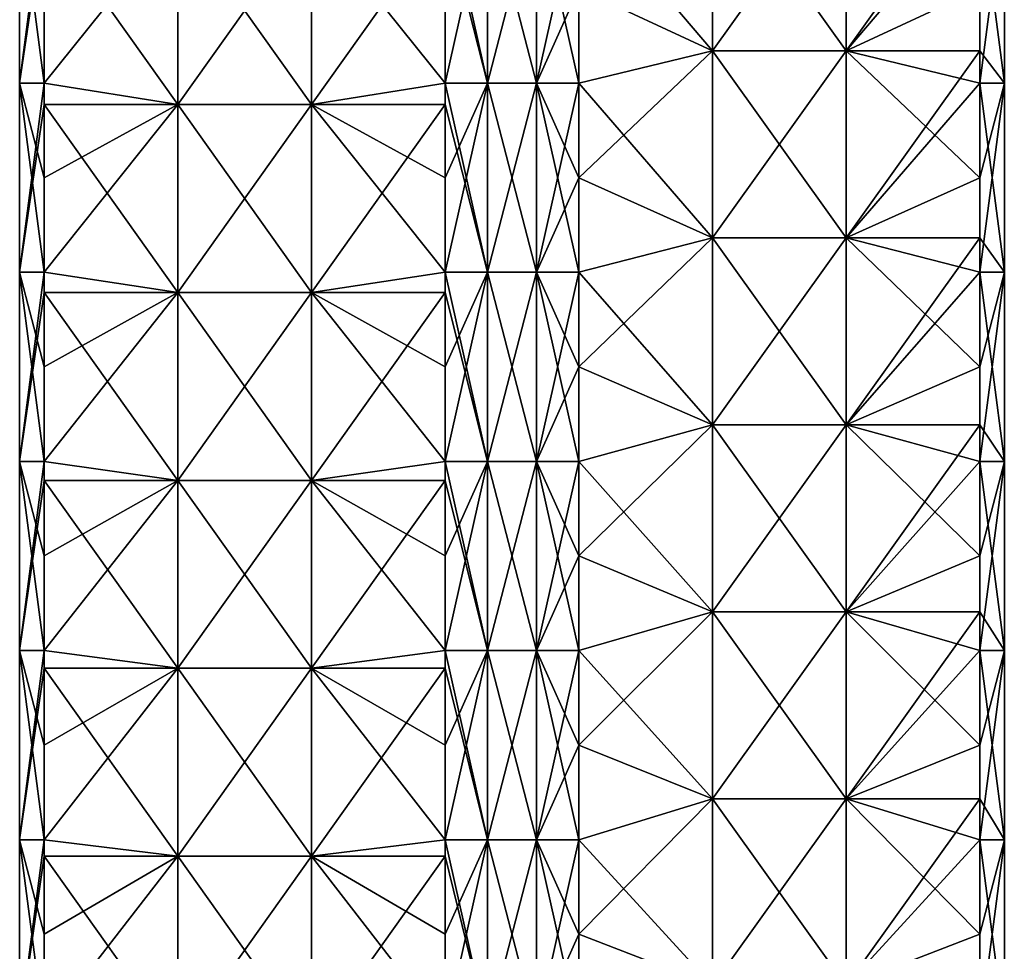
# Model space of a CAD drawing. Extents: x -90 to 138, y -1492 to 8.
# Tile 6 of 21: x -52 to 52, y -1224 to -1125. Entities that reach past the tile are written whole.
import ezdxf

# ---------------------------------------------------------------- set-up
doc = ezdxf.new("R2010")
doc.units = 0
doc.header["$LTSCALE"] = 65.185185
for name, color, linetype in [('20', 7, 'CONTINUOUS'), ('21', 7, 'CONTINUOUS'), ('22', 7, 'CONTINUOUS'), ('23', 7, 'CONTINUOUS'), ('24', 7, 'CONTINUOUS'), ('25', 7, 'CONTINUOUS'), ('26', 7, 'CONTINUOUS'), ('27', 7, 'CONTINUOUS')]:
    doc.layers.add(name, color=color, linetype=linetype)

msp = doc.modelspace()

# ---------------------------------------------------------------- linework, layer by layer
at = {"layer": '20', "linetype": 'CONTINUOUS'}
for points in [[(-7.07, -1121.65, -49.5), (-2.59, -1111.64, -52.09), (-7.07, -1131.66, -49.5), (-7.07, -1121.65, -49.5)], [(-7.07, -1131.66, -49.5), (-2.59, -1111.64, -52.09), (-2.59, -1131.66, -52.09), (-7.07, -1131.66, -49.5)], [(-2.59, -1111.64, -52.09), (2.59, -1111.64, -52.09), (-2.59, -1131.66, -52.09), (-2.59, -1111.64, -52.09)], [(-2.59, -1131.66, -52.09), (2.59, -1111.64, -52.09), (2.59, -1131.66, -52.09), (-2.59, -1131.66, -52.09)], [(2.59, -1111.64, -52.09), (7.07, -1111.64, -49.5), (2.59, -1131.66, -52.09), (2.59, -1111.64, -52.09)], [(7.07, -1111.64, -49.5), (7.07, -1121.65, -49.5), (2.59, -1131.66, -52.09), (7.07, -1111.64, -49.5)], [(2.59, -1131.66, -52.09), (7.07, -1121.65, -49.5), (7.07, -1131.66, -49.5), (2.59, -1131.66, -52.09)], [(-7.07, -1131.66, -49.5), (-2.59, -1131.66, -52.09), (-7.07, -1141.67, -49.5), (-7.07, -1131.66, -49.5)], [(-7.07, -1141.67, -49.5), (-2.59, -1131.66, -52.09), (-7.07, -1151.68, -49.5), (-7.07, -1141.67, -49.5)], [(-7.07, -1151.68, -49.5), (-2.59, -1131.66, -52.09), (-2.59, -1151.68, -52.09), (-7.07, -1151.68, -49.5)], [(-2.59, -1131.66, -52.09), (2.59, -1131.66, -52.09), (-2.59, -1151.68, -52.09), (-2.59, -1131.66, -52.09)], [(-2.59, -1151.68, -52.09), (2.59, -1131.66, -52.09), (2.59, -1151.68, -52.09), (-2.59, -1151.68, -52.09)], [(2.59, -1131.66, -52.09), (7.07, -1131.66, -49.5), (2.59, -1151.68, -52.09), (2.59, -1131.66, -52.09)], [(7.07, -1131.66, -49.5), (7.07, -1141.67, -49.5), (2.59, -1151.68, -52.09), (7.07, -1131.66, -49.5)], [(2.59, -1151.68, -52.09), (7.07, -1141.67, -49.5), (7.07, -1151.68, -49.5), (2.59, -1151.68, -52.09)], [(-7.07, -1151.68, -49.5), (-2.59, -1151.68, -52.09), (-7.07, -1161.69, -49.5), (-7.07, -1151.68, -49.5)], [(-7.07, -1161.69, -49.5), (-2.59, -1151.68, -52.09), (-7.07, -1171.7, -49.5), (-7.07, -1161.69, -49.5)], [(-7.07, -1171.7, -49.5), (-2.59, -1151.68, -52.09), (-2.59, -1171.7, -52.09), (-7.07, -1171.7, -49.5)], [(-2.59, -1151.68, -52.09), (2.59, -1151.68, -52.09), (-2.59, -1171.7, -52.09), (-2.59, -1151.68, -52.09)], [(-2.59, -1171.7, -52.09), (2.59, -1151.68, -52.09), (2.59, -1171.7, -52.09), (-2.59, -1171.7, -52.09)], [(2.59, -1151.68, -52.09), (7.07, -1151.68, -49.5), (2.59, -1171.7, -52.09), (2.59, -1151.68, -52.09)], [(7.07, -1151.68, -49.5), (7.07, -1161.69, -49.5), (2.59, -1171.7, -52.09), (7.07, -1151.68, -49.5)], [(2.59, -1171.7, -52.09), (7.07, -1161.69, -49.5), (7.07, -1171.7, -49.5), (2.59, -1171.7, -52.09)], [(-7.07, -1171.7, -49.5), (-2.59, -1171.7, -52.09), (-7.07, -1181.71, -49.5), (-7.07, -1171.7, -49.5)], [(-7.07, -1181.71, -49.5), (-2.59, -1171.7, -52.09), (-7.07, -1191.72, -49.5), (-7.07, -1181.71, -49.5)], [(-7.07, -1191.72, -49.5), (-2.59, -1171.7, -52.09), (-2.59, -1191.72, -52.09), (-7.07, -1191.72, -49.5)], [(-2.59, -1171.7, -52.09), (2.59, -1171.7, -52.09), (-2.59, -1191.72, -52.09), (-2.59, -1171.7, -52.09)], [(-2.59, -1191.72, -52.09), (2.59, -1171.7, -52.09), (2.59, -1191.72, -52.09), (-2.59, -1191.72, -52.09)], [(2.59, -1171.7, -52.09), (7.07, -1171.7, -49.5), (2.59, -1191.72, -52.09), (2.59, -1171.7, -52.09)], [(7.07, -1171.7, -49.5), (7.07, -1181.71, -49.5), (2.59, -1191.72, -52.09), (7.07, -1171.7, -49.5)], [(2.59, -1191.72, -52.09), (7.07, -1181.71, -49.5), (7.07, -1191.72, -49.5), (2.59, -1191.72, -52.09)], [(-7.07, -1191.72, -49.5), (-2.59, -1191.72, -52.09), (-7.07, -1201.73, -49.5), (-7.07, -1191.72, -49.5)], [(-7.07, -1201.73, -49.5), (-2.59, -1191.72, -52.09), (-7.07, -1211.74, -49.5), (-7.07, -1201.73, -49.5)], [(-7.07, -1211.74, -49.5), (-2.59, -1191.72, -52.09), (-2.59, -1211.74, -52.09), (-7.07, -1211.74, -49.5)], [(-2.59, -1191.72, -52.09), (2.59, -1191.72, -52.09), (-2.59, -1211.74, -52.09), (-2.59, -1191.72, -52.09)], [(-2.59, -1211.74, -52.09), (2.59, -1191.72, -52.09), (2.59, -1211.74, -52.09), (-2.59, -1211.74, -52.09)], [(2.59, -1191.72, -52.09), (7.07, -1191.72, -49.5), (2.59, -1211.74, -52.09), (2.59, -1191.72, -52.09)], [(7.07, -1191.72, -49.5), (7.07, -1201.73, -49.5), (2.59, -1211.74, -52.09), (7.07, -1191.72, -49.5)], [(2.59, -1211.74, -52.09), (7.07, -1201.73, -49.5), (7.07, -1211.74, -49.5), (2.59, -1211.74, -52.09)], [(-7.07, -1211.74, -49.5), (-2.59, -1211.74, -52.09), (-7.07, -1221.75, -49.5), (-7.07, -1211.74, -49.5)], [(-7.07, -1221.75, -49.5), (-2.59, -1211.74, -52.09), (-7.07, -1231.76, -49.5), (-7.07, -1221.75, -49.5)], [(-7.07, -1231.76, -49.5), (-2.59, -1211.74, -52.09), (-2.59, -1231.76, -52.09), (-7.07, -1231.76, -49.5)], [(-2.59, -1211.74, -52.09), (2.59, -1211.74, -52.09), (-2.59, -1231.76, -52.09), (-2.59, -1211.74, -52.09)], [(-2.59, -1231.76, -52.09), (2.59, -1211.74, -52.09), (2.59, -1231.76, -52.09), (-2.59, -1231.76, -52.09)], [(2.59, -1211.74, -52.09), (7.07, -1211.74, -49.5), (2.59, -1231.76, -52.09), (2.59, -1211.74, -52.09)], [(7.07, -1211.74, -49.5), (7.07, -1221.75, -49.5), (2.59, -1231.76, -52.09), (7.07, -1211.74, -49.5)], [(2.59, -1231.76, -52.09), (7.07, -1221.75, -49.5), (7.07, -1231.76, -49.5), (2.59, -1231.76, -52.09)]]:
    msp.add_3dface(points, dxfattribs=at)
at = {"layer": '21', "linetype": 'CONTINUOUS'}
for points in [[(-35.37, -1114.03, -21.2), (-35.37, -1133.92, -21.2), (-49.5, -1114.03, -7.07), (-35.37, -1114.03, -21.2)], [(-49.5, -1114.03, -7.07), (-35.37, -1133.92, -21.2), (-49.5, -1131.66, -7.07), (-49.5, -1114.03, -7.07)], [(-21.21, -1114.03, -35.36), (-21.21, -1133.92, -35.36), (-35.37, -1114.03, -21.2), (-21.21, -1114.03, -35.36)], [(-35.37, -1114.03, -21.2), (-21.21, -1133.92, -35.36), (-35.37, -1133.92, -21.2), (-35.37, -1114.03, -21.2)], [(-7.07, -1121.65, -49.5), (-7.07, -1131.66, -49.5), (-21.21, -1114.03, -35.36), (-7.07, -1121.65, -49.5)], [(-21.21, -1114.03, -35.36), (-7.07, -1131.66, -49.5), (-21.21, -1133.92, -35.36), (-21.21, -1114.03, -35.36)], [(-49.5, -1131.66, -7.07), (-35.37, -1133.92, -21.2), (-49.5, -1133.92, -7.07), (-49.5, -1131.66, -7.07)], [(-7.07, -1131.66, -49.5), (-7.07, -1141.67, -49.5), (-21.21, -1133.92, -35.36), (-7.07, -1131.66, -49.5)], [(-35.37, -1133.92, -21.2), (-35.37, -1153.81, -21.2), (-49.5, -1133.92, -7.07), (-35.37, -1133.92, -21.2)], [(-49.5, -1133.92, -7.07), (-35.37, -1153.81, -21.2), (-49.5, -1151.68, -7.07), (-49.5, -1133.92, -7.07)], [(-21.21, -1133.92, -35.36), (-21.21, -1153.81, -35.36), (-35.37, -1133.92, -21.2), (-21.21, -1133.92, -35.36)], [(-35.37, -1133.92, -21.2), (-21.21, -1153.81, -35.36), (-35.37, -1153.81, -21.2), (-35.37, -1133.92, -21.2)], [(-7.07, -1141.67, -49.5), (-7.07, -1151.68, -49.5), (-21.21, -1133.92, -35.36), (-7.07, -1141.67, -49.5)], [(-21.21, -1133.92, -35.36), (-7.07, -1151.68, -49.5), (-21.21, -1153.81, -35.36), (-21.21, -1133.92, -35.36)], [(-49.5, -1151.68, -7.07), (-35.37, -1153.81, -21.2), (-49.5, -1153.81, -7.07), (-49.5, -1151.68, -7.07)], [(-7.07, -1151.68, -49.5), (-7.07, -1161.69, -49.5), (-21.21, -1153.81, -35.36), (-7.07, -1151.68, -49.5)], [(-35.37, -1153.81, -21.2), (-35.37, -1173.71, -21.2), (-49.5, -1153.81, -7.07), (-35.37, -1153.81, -21.2)], [(-49.5, -1153.81, -7.07), (-35.37, -1173.71, -21.2), (-49.5, -1171.7, -7.07), (-49.5, -1153.81, -7.07)], [(-21.21, -1153.81, -35.36), (-21.21, -1173.71, -35.36), (-35.37, -1153.81, -21.2), (-21.21, -1153.81, -35.36)], [(-35.37, -1153.81, -21.2), (-21.21, -1173.71, -35.36), (-35.37, -1173.71, -21.2), (-35.37, -1153.81, -21.2)], [(-7.07, -1161.69, -49.5), (-7.07, -1171.7, -49.5), (-21.21, -1153.81, -35.36), (-7.07, -1161.69, -49.5)], [(-21.21, -1153.81, -35.36), (-7.07, -1171.7, -49.5), (-21.21, -1173.71, -35.36), (-21.21, -1153.81, -35.36)], [(-49.5, -1171.7, -7.07), (-35.37, -1173.71, -21.2), (-49.5, -1173.71, -7.07), (-49.5, -1171.7, -7.07)], [(-7.07, -1171.7, -49.5), (-7.07, -1181.71, -49.5), (-21.21, -1173.71, -35.36), (-7.07, -1171.7, -49.5)], [(-35.37, -1173.71, -21.2), (-35.37, -1193.6, -21.2), (-49.5, -1173.71, -7.07), (-35.37, -1173.71, -21.2)], [(-49.5, -1173.71, -7.07), (-35.37, -1193.6, -21.2), (-49.5, -1191.72, -7.07), (-49.5, -1173.71, -7.07)], [(-21.21, -1173.71, -35.36), (-21.21, -1193.6, -35.36), (-35.37, -1173.71, -21.2), (-21.21, -1173.71, -35.36)], [(-35.37, -1173.71, -21.2), (-21.21, -1193.6, -35.36), (-35.37, -1193.6, -21.2), (-35.37, -1173.71, -21.2)], [(-7.07, -1181.71, -49.5), (-7.07, -1191.72, -49.5), (-21.21, -1173.71, -35.36), (-7.07, -1181.71, -49.5)], [(-21.21, -1173.71, -35.36), (-7.07, -1191.72, -49.5), (-21.21, -1193.6, -35.36), (-21.21, -1173.71, -35.36)], [(-49.5, -1191.72, -7.07), (-35.37, -1193.6, -21.2), (-49.5, -1193.6, -7.07), (-49.5, -1191.72, -7.07)], [(-7.07, -1191.72, -49.5), (-7.07, -1201.73, -49.5), (-21.21, -1193.6, -35.36), (-7.07, -1191.72, -49.5)], [(-35.37, -1193.6, -21.2), (-35.37, -1213.49, -21.2), (-49.5, -1193.6, -7.07), (-35.37, -1193.6, -21.2)], [(-49.5, -1193.6, -7.07), (-35.37, -1213.49, -21.2), (-49.5, -1211.74, -7.07), (-49.5, -1193.6, -7.07)], [(-21.21, -1193.6, -35.36), (-21.21, -1213.49, -35.36), (-35.37, -1193.6, -21.2), (-21.21, -1193.6, -35.36)], [(-35.37, -1193.6, -21.2), (-21.21, -1213.49, -35.36), (-35.37, -1213.49, -21.2), (-35.37, -1193.6, -21.2)], [(-7.07, -1201.73, -49.5), (-7.07, -1211.74, -49.5), (-21.21, -1193.6, -35.36), (-7.07, -1201.73, -49.5)], [(-21.21, -1193.6, -35.36), (-7.07, -1211.74, -49.5), (-21.21, -1213.49, -35.36), (-21.21, -1193.6, -35.36)], [(-49.5, -1211.74, -7.07), (-35.37, -1213.49, -21.2), (-49.5, -1213.49, -7.07), (-49.5, -1211.74, -7.07)], [(-7.07, -1211.74, -49.5), (-7.07, -1221.75, -49.5), (-21.21, -1213.49, -35.36), (-7.07, -1211.74, -49.5)], [(-35.37, -1213.49, -21.2), (-35.37, -1233.39, -21.2), (-49.5, -1213.49, -7.07), (-35.37, -1213.49, -21.2)], [(-49.5, -1213.49, -7.07), (-35.37, -1233.39, -21.2), (-49.5, -1231.76, -7.07), (-49.5, -1213.49, -7.07)], [(-21.21, -1213.49, -35.36), (-21.21, -1233.39, -35.36), (-35.37, -1213.49, -21.2), (-21.21, -1213.49, -35.36)], [(-35.37, -1213.49, -21.2), (-21.21, -1233.39, -35.36), (-35.37, -1233.39, -21.2), (-35.37, -1213.49, -21.2)], [(-7.07, -1221.75, -49.5), (-7.07, -1231.76, -49.5), (-21.21, -1213.49, -35.36), (-7.07, -1221.75, -49.5)], [(-21.21, -1213.49, -35.36), (-7.07, -1231.76, -49.5), (-21.21, -1233.39, -35.36), (-21.21, -1213.49, -35.36)]]:
    msp.add_3dface(points, dxfattribs=at)
at = {"layer": '22', "linetype": 'CONTINUOUS'}
for points in [[(-49.5, -1111.64, -7.07), (-49.5, -1114.03, -7.07), (-52.09, -1131.66, -2.59), (-49.5, -1111.64, -7.07)], [(-52.09, -1111.64, -2.59), (-49.5, -1111.64, -7.07), (-52.09, -1131.66, -2.59), (-52.09, -1111.64, -2.59)], [(-52.09, -1111.64, 2.59), (-52.09, -1111.64, -2.59), (-52.09, -1131.66, 2.59), (-52.09, -1111.64, 2.59)], [(-49.5, -1121.65, 7.07), (-52.09, -1111.64, 2.59), (-49.5, -1131.66, 7.07), (-49.5, -1121.65, 7.07)], [(-49.5, -1131.66, 7.07), (-52.09, -1111.64, 2.59), (-52.09, -1131.66, 2.59), (-49.5, -1131.66, 7.07)], [(-52.09, -1131.66, 2.59), (-52.09, -1111.64, -2.59), (-52.09, -1131.66, -2.59), (-52.09, -1131.66, 2.59)], [(-49.5, -1114.03, -7.07), (-49.5, -1131.66, -7.07), (-52.09, -1131.66, -2.59), (-49.5, -1114.03, -7.07)], [(-49.5, -1131.66, -7.07), (-49.5, -1133.92, -7.07), (-52.09, -1151.68, -2.59), (-49.5, -1131.66, -7.07)], [(-52.09, -1131.66, -2.59), (-49.5, -1131.66, -7.07), (-52.09, -1151.68, -2.59), (-52.09, -1131.66, -2.59)], [(-49.5, -1131.66, 7.07), (-52.09, -1131.66, 2.59), (-49.5, -1141.67, 7.07), (-49.5, -1131.66, 7.07)], [(-52.09, -1131.66, 2.59), (-52.09, -1131.66, -2.59), (-52.09, -1151.68, 2.59), (-52.09, -1131.66, 2.59)], [(-49.5, -1141.67, 7.07), (-52.09, -1131.66, 2.59), (-49.5, -1151.68, 7.07), (-49.5, -1141.67, 7.07)], [(-49.5, -1151.68, 7.07), (-52.09, -1131.66, 2.59), (-52.09, -1151.68, 2.59), (-49.5, -1151.68, 7.07)], [(-52.09, -1151.68, 2.59), (-52.09, -1131.66, -2.59), (-52.09, -1151.68, -2.59), (-52.09, -1151.68, 2.59)], [(-49.5, -1133.92, -7.07), (-49.5, -1151.68, -7.07), (-52.09, -1151.68, -2.59), (-49.5, -1133.92, -7.07)], [(-49.5, -1151.68, -7.07), (-49.5, -1153.81, -7.07), (-52.09, -1171.7, -2.59), (-49.5, -1151.68, -7.07)], [(-52.09, -1151.68, -2.59), (-49.5, -1151.68, -7.07), (-52.09, -1171.7, -2.59), (-52.09, -1151.68, -2.59)], [(-49.5, -1151.68, 7.07), (-52.09, -1151.68, 2.59), (-49.5, -1161.69, 7.07), (-49.5, -1151.68, 7.07)], [(-52.09, -1151.68, 2.59), (-52.09, -1151.68, -2.59), (-52.09, -1171.7, 2.59), (-52.09, -1151.68, 2.59)], [(-49.5, -1161.69, 7.07), (-52.09, -1151.68, 2.59), (-49.5, -1171.7, 7.07), (-49.5, -1161.69, 7.07)], [(-49.5, -1171.7, 7.07), (-52.09, -1151.68, 2.59), (-52.09, -1171.7, 2.59), (-49.5, -1171.7, 7.07)], [(-52.09, -1171.7, 2.59), (-52.09, -1151.68, -2.59), (-52.09, -1171.7, -2.59), (-52.09, -1171.7, 2.59)], [(-49.5, -1153.81, -7.07), (-49.5, -1171.7, -7.07), (-52.09, -1171.7, -2.59), (-49.5, -1153.81, -7.07)], [(-49.5, -1171.7, -7.07), (-49.5, -1173.71, -7.07), (-52.09, -1191.72, -2.59), (-49.5, -1171.7, -7.07)], [(-52.09, -1171.7, -2.59), (-49.5, -1171.7, -7.07), (-52.09, -1191.72, -2.59), (-52.09, -1171.7, -2.59)], [(-49.5, -1171.7, 7.07), (-52.09, -1171.7, 2.59), (-49.5, -1181.71, 7.07), (-49.5, -1171.7, 7.07)], [(-52.09, -1171.7, 2.59), (-52.09, -1171.7, -2.59), (-52.09, -1191.72, 2.59), (-52.09, -1171.7, 2.59)], [(-49.5, -1181.71, 7.07), (-52.09, -1171.7, 2.59), (-49.5, -1191.72, 7.07), (-49.5, -1181.71, 7.07)], [(-49.5, -1191.72, 7.07), (-52.09, -1171.7, 2.59), (-52.09, -1191.72, 2.59), (-49.5, -1191.72, 7.07)], [(-52.09, -1191.72, 2.59), (-52.09, -1171.7, -2.59), (-52.09, -1191.72, -2.59), (-52.09, -1191.72, 2.59)], [(-49.5, -1173.71, -7.07), (-49.5, -1191.72, -7.07), (-52.09, -1191.72, -2.59), (-49.5, -1173.71, -7.07)], [(-49.5, -1191.72, -7.07), (-49.5, -1193.6, -7.07), (-52.09, -1211.74, -2.59), (-49.5, -1191.72, -7.07)], [(-52.09, -1191.72, -2.59), (-49.5, -1191.72, -7.07), (-52.09, -1211.74, -2.59), (-52.09, -1191.72, -2.59)], [(-49.5, -1191.72, 7.07), (-52.09, -1191.72, 2.59), (-49.5, -1201.73, 7.07), (-49.5, -1191.72, 7.07)], [(-52.09, -1191.72, 2.59), (-52.09, -1191.72, -2.59), (-52.09, -1211.74, 2.59), (-52.09, -1191.72, 2.59)], [(-49.5, -1201.73, 7.07), (-52.09, -1191.72, 2.59), (-49.5, -1211.74, 7.07), (-49.5, -1201.73, 7.07)], [(-49.5, -1211.74, 7.07), (-52.09, -1191.72, 2.59), (-52.09, -1211.74, 2.59), (-49.5, -1211.74, 7.07)], [(-52.09, -1211.74, 2.59), (-52.09, -1191.72, -2.59), (-52.09, -1211.74, -2.59), (-52.09, -1211.74, 2.59)], [(-49.5, -1193.6, -7.07), (-49.5, -1211.74, -7.07), (-52.09, -1211.74, -2.59), (-49.5, -1193.6, -7.07)], [(-49.5, -1211.74, -7.07), (-49.5, -1213.49, -7.07), (-52.09, -1231.76, -2.59), (-49.5, -1211.74, -7.07)], [(-52.09, -1211.74, -2.59), (-49.5, -1211.74, -7.07), (-52.09, -1231.76, -2.59), (-52.09, -1211.74, -2.59)], [(-49.5, -1211.74, 7.07), (-52.09, -1211.74, 2.59), (-49.5, -1221.75, 7.07), (-49.5, -1211.74, 7.07)], [(-52.09, -1211.74, 2.59), (-52.09, -1211.74, -2.59), (-52.09, -1231.76, 2.59), (-52.09, -1211.74, 2.59)], [(-49.5, -1221.75, 7.07), (-52.09, -1211.74, 2.59), (-49.5, -1231.76, 7.07), (-49.5, -1221.75, 7.07)], [(-49.5, -1231.76, 7.07), (-52.09, -1211.74, 2.59), (-52.09, -1231.76, 2.59), (-49.5, -1231.76, 7.07)], [(-52.09, -1231.76, 2.59), (-52.09, -1211.74, -2.59), (-52.09, -1231.76, -2.59), (-52.09, -1231.76, 2.59)], [(-49.5, -1213.49, -7.07), (-49.5, -1231.76, -7.07), (-52.09, -1231.76, -2.59), (-49.5, -1213.49, -7.07)]]:
    msp.add_3dface(points, dxfattribs=at)
at = {"layer": '23', "linetype": 'CONTINUOUS'}
for points in [[(-49.5, -1121.65, 7.07), (-49.5, -1131.66, 7.07), (-35.36, -1114.03, 21.21), (-49.5, -1121.65, 7.07)], [(-35.36, -1114.03, 21.21), (-49.5, -1131.66, 7.07), (-35.36, -1133.92, 21.21), (-35.36, -1114.03, 21.21)], [(-35.36, -1114.03, 21.21), (-35.36, -1133.92, 21.21), (-21.2, -1114.03, 35.37), (-35.36, -1114.03, 21.21)], [(-21.2, -1114.03, 35.37), (-35.36, -1133.92, 21.21), (-21.2, -1133.92, 35.37), (-21.2, -1114.03, 35.37)], [(-21.2, -1114.03, 35.37), (-21.2, -1133.92, 35.37), (-7.07, -1114.03, 49.5), (-21.2, -1114.03, 35.37)], [(-7.07, -1114.03, 49.5), (-21.2, -1133.92, 35.37), (-7.07, -1131.66, 49.5), (-7.07, -1114.03, 49.5)], [(-49.5, -1131.66, 7.07), (-49.5, -1141.67, 7.07), (-35.36, -1133.92, 21.21), (-49.5, -1131.66, 7.07)], [(-7.07, -1131.66, 49.5), (-21.2, -1133.92, 35.37), (-7.07, -1133.92, 49.5), (-7.07, -1131.66, 49.5)], [(-49.5, -1141.67, 7.07), (-49.5, -1151.68, 7.07), (-35.36, -1133.92, 21.21), (-49.5, -1141.67, 7.07)], [(-35.36, -1133.92, 21.21), (-49.5, -1151.68, 7.07), (-35.36, -1153.81, 21.21), (-35.36, -1133.92, 21.21)], [(-35.36, -1133.92, 21.21), (-35.36, -1153.81, 21.21), (-21.2, -1133.92, 35.37), (-35.36, -1133.92, 21.21)], [(-21.2, -1133.92, 35.37), (-35.36, -1153.81, 21.21), (-21.2, -1153.81, 35.37), (-21.2, -1133.92, 35.37)], [(-21.2, -1133.92, 35.37), (-21.2, -1153.81, 35.37), (-7.07, -1133.92, 49.5), (-21.2, -1133.92, 35.37)], [(-7.07, -1133.92, 49.5), (-21.2, -1153.81, 35.37), (-7.07, -1151.68, 49.5), (-7.07, -1133.92, 49.5)], [(-49.5, -1151.68, 7.07), (-49.5, -1161.69, 7.07), (-35.36, -1153.81, 21.21), (-49.5, -1151.68, 7.07)], [(-7.07, -1151.68, 49.5), (-21.2, -1153.81, 35.37), (-7.07, -1153.81, 49.5), (-7.07, -1151.68, 49.5)], [(-49.5, -1161.69, 7.07), (-49.5, -1171.7, 7.07), (-35.36, -1153.81, 21.21), (-49.5, -1161.69, 7.07)], [(-35.36, -1153.81, 21.21), (-49.5, -1171.7, 7.07), (-35.36, -1173.71, 21.21), (-35.36, -1153.81, 21.21)], [(-35.36, -1153.81, 21.21), (-35.36, -1173.71, 21.21), (-21.2, -1153.81, 35.37), (-35.36, -1153.81, 21.21)], [(-21.2, -1153.81, 35.37), (-35.36, -1173.71, 21.21), (-21.2, -1173.71, 35.37), (-21.2, -1153.81, 35.37)], [(-21.2, -1153.81, 35.37), (-21.2, -1173.71, 35.37), (-7.07, -1153.81, 49.5), (-21.2, -1153.81, 35.37)], [(-7.07, -1153.81, 49.5), (-21.2, -1173.71, 35.37), (-7.07, -1171.7, 49.5), (-7.07, -1153.81, 49.5)], [(-49.5, -1171.7, 7.07), (-49.5, -1181.71, 7.07), (-35.36, -1173.71, 21.21), (-49.5, -1171.7, 7.07)], [(-7.07, -1171.7, 49.5), (-21.2, -1173.71, 35.37), (-7.07, -1173.71, 49.5), (-7.07, -1171.7, 49.5)], [(-49.5, -1181.71, 7.07), (-49.5, -1191.72, 7.07), (-35.36, -1173.71, 21.21), (-49.5, -1181.71, 7.07)], [(-35.36, -1173.71, 21.21), (-49.5, -1191.72, 7.07), (-35.36, -1193.6, 21.21), (-35.36, -1173.71, 21.21)], [(-35.36, -1173.71, 21.21), (-35.36, -1193.6, 21.21), (-21.2, -1173.71, 35.37), (-35.36, -1173.71, 21.21)], [(-21.2, -1173.71, 35.37), (-35.36, -1193.6, 21.21), (-21.2, -1193.6, 35.37), (-21.2, -1173.71, 35.37)], [(-21.2, -1173.71, 35.37), (-21.2, -1193.6, 35.37), (-7.07, -1173.71, 49.5), (-21.2, -1173.71, 35.37)], [(-7.07, -1173.71, 49.5), (-21.2, -1193.6, 35.37), (-7.07, -1191.72, 49.5), (-7.07, -1173.71, 49.5)], [(-49.5, -1191.72, 7.07), (-49.5, -1201.73, 7.07), (-35.36, -1193.6, 21.21), (-49.5, -1191.72, 7.07)], [(-7.07, -1191.72, 49.5), (-21.2, -1193.6, 35.37), (-7.07, -1193.6, 49.5), (-7.07, -1191.72, 49.5)], [(-49.5, -1201.73, 7.07), (-49.5, -1211.74, 7.07), (-35.36, -1193.6, 21.21), (-49.5, -1201.73, 7.07)], [(-35.36, -1193.6, 21.21), (-49.5, -1211.74, 7.07), (-35.36, -1213.49, 21.21), (-35.36, -1193.6, 21.21)], [(-35.36, -1193.6, 21.21), (-35.36, -1213.49, 21.21), (-21.2, -1193.6, 35.37), (-35.36, -1193.6, 21.21)], [(-21.2, -1193.6, 35.37), (-35.36, -1213.49, 21.21), (-21.2, -1213.49, 35.37), (-21.2, -1193.6, 35.37)], [(-21.2, -1193.6, 35.37), (-21.2, -1213.49, 35.37), (-7.07, -1193.6, 49.5), (-21.2, -1193.6, 35.37)], [(-7.07, -1193.6, 49.5), (-21.2, -1213.49, 35.37), (-7.07, -1211.74, 49.5), (-7.07, -1193.6, 49.5)], [(-49.5, -1211.74, 7.07), (-49.5, -1221.75, 7.07), (-35.36, -1213.49, 21.21), (-49.5, -1211.74, 7.07)], [(-7.07, -1211.74, 49.5), (-21.2, -1213.49, 35.37), (-7.07, -1213.49, 49.5), (-7.07, -1211.74, 49.5)], [(-49.5, -1221.75, 7.07), (-49.5, -1231.76, 7.07), (-35.36, -1213.49, 21.21), (-49.5, -1221.75, 7.07)], [(-35.36, -1213.49, 21.21), (-49.5, -1231.76, 7.07), (-35.36, -1233.39, 21.21), (-35.36, -1213.49, 21.21)], [(-35.36, -1213.49, 21.21), (-35.36, -1233.39, 21.21), (-21.2, -1213.49, 35.37), (-35.36, -1213.49, 21.21)], [(-21.2, -1213.49, 35.37), (-35.36, -1233.39, 21.21), (-21.2, -1233.39, 35.37), (-21.2, -1213.49, 35.37)], [(-21.2, -1213.49, 35.37), (-21.2, -1233.39, 35.37), (-7.07, -1213.49, 49.5), (-21.2, -1213.49, 35.37)], [(-7.07, -1213.49, 49.5), (-21.2, -1233.39, 35.37), (-7.07, -1231.76, 49.5), (-7.07, -1213.49, 49.5)]]:
    msp.add_3dface(points, dxfattribs=at)
at = {"layer": '24', "linetype": 'CONTINUOUS'}
for points in [[(-7.07, -1111.64, 49.5), (-7.07, -1114.03, 49.5), (-2.59, -1131.66, 52.09), (-7.07, -1111.64, 49.5)], [(-2.59, -1111.64, 52.09), (-7.07, -1111.64, 49.5), (-2.59, -1131.66, 52.09), (-2.59, -1111.64, 52.09)], [(2.59, -1111.64, 52.09), (-2.59, -1111.64, 52.09), (2.59, -1131.66, 52.09), (2.59, -1111.64, 52.09)], [(2.59, -1131.66, 52.09), (-2.59, -1111.64, 52.09), (-2.59, -1131.66, 52.09), (2.59, -1131.66, 52.09)], [(7.07, -1121.65, 49.5), (2.59, -1111.64, 52.09), (7.07, -1131.66, 49.5), (7.07, -1121.65, 49.5)], [(7.07, -1131.66, 49.5), (2.59, -1111.64, 52.09), (2.59, -1131.66, 52.09), (7.07, -1131.66, 49.5)], [(-7.07, -1114.03, 49.5), (-7.07, -1131.66, 49.5), (-2.59, -1131.66, 52.09), (-7.07, -1114.03, 49.5)], [(-7.07, -1131.66, 49.5), (-7.07, -1133.92, 49.5), (-2.59, -1151.68, 52.09), (-7.07, -1131.66, 49.5)], [(-2.59, -1131.66, 52.09), (-7.07, -1131.66, 49.5), (-2.59, -1151.68, 52.09), (-2.59, -1131.66, 52.09)], [(2.59, -1131.66, 52.09), (-2.59, -1131.66, 52.09), (2.59, -1151.68, 52.09), (2.59, -1131.66, 52.09)], [(2.59, -1151.68, 52.09), (-2.59, -1131.66, 52.09), (-2.59, -1151.68, 52.09), (2.59, -1151.68, 52.09)], [(7.07, -1131.66, 49.5), (2.59, -1131.66, 52.09), (7.07, -1141.67, 49.5), (7.07, -1131.66, 49.5)], [(7.07, -1141.67, 49.5), (2.59, -1131.66, 52.09), (7.07, -1151.68, 49.5), (7.07, -1141.67, 49.5)], [(7.07, -1151.68, 49.5), (2.59, -1131.66, 52.09), (2.59, -1151.68, 52.09), (7.07, -1151.68, 49.5)], [(-7.07, -1133.92, 49.5), (-7.07, -1151.68, 49.5), (-2.59, -1151.68, 52.09), (-7.07, -1133.92, 49.5)], [(-7.07, -1151.68, 49.5), (-7.07, -1153.81, 49.5), (-2.59, -1171.7, 52.09), (-7.07, -1151.68, 49.5)], [(-2.59, -1151.68, 52.09), (-7.07, -1151.68, 49.5), (-2.59, -1171.7, 52.09), (-2.59, -1151.68, 52.09)], [(2.59, -1151.68, 52.09), (-2.59, -1151.68, 52.09), (2.59, -1171.7, 52.09), (2.59, -1151.68, 52.09)], [(2.59, -1171.7, 52.09), (-2.59, -1151.68, 52.09), (-2.59, -1171.7, 52.09), (2.59, -1171.7, 52.09)], [(7.07, -1151.68, 49.5), (2.59, -1151.68, 52.09), (7.07, -1161.69, 49.5), (7.07, -1151.68, 49.5)], [(7.07, -1161.69, 49.5), (2.59, -1151.68, 52.09), (7.07, -1171.7, 49.5), (7.07, -1161.69, 49.5)], [(7.07, -1171.7, 49.5), (2.59, -1151.68, 52.09), (2.59, -1171.7, 52.09), (7.07, -1171.7, 49.5)], [(-7.07, -1153.81, 49.5), (-7.07, -1171.7, 49.5), (-2.59, -1171.7, 52.09), (-7.07, -1153.81, 49.5)], [(-7.07, -1171.7, 49.5), (-7.07, -1173.71, 49.5), (-2.59, -1191.72, 52.09), (-7.07, -1171.7, 49.5)], [(-2.59, -1171.7, 52.09), (-7.07, -1171.7, 49.5), (-2.59, -1191.72, 52.09), (-2.59, -1171.7, 52.09)], [(2.59, -1171.7, 52.09), (-2.59, -1171.7, 52.09), (2.59, -1191.72, 52.09), (2.59, -1171.7, 52.09)], [(2.59, -1191.72, 52.09), (-2.59, -1171.7, 52.09), (-2.59, -1191.72, 52.09), (2.59, -1191.72, 52.09)], [(7.07, -1171.7, 49.5), (2.59, -1171.7, 52.09), (7.07, -1181.71, 49.5), (7.07, -1171.7, 49.5)], [(7.07, -1181.71, 49.5), (2.59, -1171.7, 52.09), (7.07, -1191.72, 49.5), (7.07, -1181.71, 49.5)], [(7.07, -1191.72, 49.5), (2.59, -1171.7, 52.09), (2.59, -1191.72, 52.09), (7.07, -1191.72, 49.5)], [(-7.07, -1173.71, 49.5), (-7.07, -1191.72, 49.5), (-2.59, -1191.72, 52.09), (-7.07, -1173.71, 49.5)], [(-7.07, -1191.72, 49.5), (-7.07, -1193.6, 49.5), (-2.59, -1211.74, 52.09), (-7.07, -1191.72, 49.5)], [(-2.59, -1191.72, 52.09), (-7.07, -1191.72, 49.5), (-2.59, -1211.74, 52.09), (-2.59, -1191.72, 52.09)], [(2.59, -1191.72, 52.09), (-2.59, -1191.72, 52.09), (2.59, -1211.74, 52.09), (2.59, -1191.72, 52.09)], [(2.59, -1211.74, 52.09), (-2.59, -1191.72, 52.09), (-2.59, -1211.74, 52.09), (2.59, -1211.74, 52.09)], [(7.07, -1191.72, 49.5), (2.59, -1191.72, 52.09), (7.07, -1201.73, 49.5), (7.07, -1191.72, 49.5)], [(7.07, -1201.73, 49.5), (2.59, -1191.72, 52.09), (7.07, -1211.74, 49.5), (7.07, -1201.73, 49.5)], [(7.07, -1211.74, 49.5), (2.59, -1191.72, 52.09), (2.59, -1211.74, 52.09), (7.07, -1211.74, 49.5)], [(-7.07, -1193.6, 49.5), (-7.07, -1211.74, 49.5), (-2.59, -1211.74, 52.09), (-7.07, -1193.6, 49.5)], [(-7.07, -1211.74, 49.5), (-7.07, -1213.49, 49.5), (-2.59, -1231.76, 52.09), (-7.07, -1211.74, 49.5)], [(-2.59, -1211.74, 52.09), (-7.07, -1211.74, 49.5), (-2.59, -1231.76, 52.09), (-2.59, -1211.74, 52.09)], [(2.59, -1211.74, 52.09), (-2.59, -1211.74, 52.09), (2.59, -1231.76, 52.09), (2.59, -1211.74, 52.09)], [(2.59, -1231.76, 52.09), (-2.59, -1211.74, 52.09), (-2.59, -1231.76, 52.09), (2.59, -1231.76, 52.09)], [(7.07, -1211.74, 49.5), (2.59, -1211.74, 52.09), (7.07, -1221.75, 49.5), (7.07, -1211.74, 49.5)], [(7.07, -1221.75, 49.5), (2.59, -1211.74, 52.09), (7.07, -1231.76, 49.5), (7.07, -1221.75, 49.5)], [(7.07, -1231.76, 49.5), (2.59, -1211.74, 52.09), (2.59, -1231.76, 52.09), (7.07, -1231.76, 49.5)], [(-7.07, -1213.49, 49.5), (-7.07, -1231.76, 49.5), (-2.59, -1231.76, 52.09), (-7.07, -1213.49, 49.5)]]:
    msp.add_3dface(points, dxfattribs=at)
at = {"layer": '25', "linetype": 'CONTINUOUS'}
for points in [[(21.21, -1108.44, 35.36), (7.07, -1121.65, 49.5), (21.21, -1128.24, 35.36), (21.21, -1108.44, 35.36)], [(21.21, -1108.44, 35.36), (21.21, -1128.24, 35.36), (35.37, -1108.44, 21.2), (21.21, -1108.44, 35.36)], [(35.37, -1108.44, 21.2), (21.21, -1128.24, 35.36), (35.37, -1128.24, 21.2), (35.37, -1108.44, 21.2)], [(35.37, -1108.44, 21.2), (35.37, -1128.24, 21.2), (49.5, -1108.44, 7.07), (35.37, -1108.44, 21.2)], [(49.5, -1108.44, 7.07), (35.37, -1128.24, 21.2), (49.5, -1111.64, 7.07), (49.5, -1108.44, 7.07)], [(49.5, -1111.64, 7.07), (35.37, -1128.24, 21.2), (49.5, -1128.24, 7.07), (49.5, -1111.64, 7.07)], [(7.07, -1121.65, 49.5), (7.07, -1131.66, 49.5), (21.21, -1128.24, 35.36), (7.07, -1121.65, 49.5)], [(7.07, -1131.66, 49.5), (7.07, -1141.67, 49.5), (21.21, -1128.24, 35.36), (7.07, -1131.66, 49.5)], [(21.21, -1128.24, 35.36), (7.07, -1141.67, 49.5), (21.21, -1148.03, 35.36), (21.21, -1128.24, 35.36)], [(21.21, -1128.24, 35.36), (21.21, -1148.03, 35.36), (35.37, -1128.24, 21.2), (21.21, -1128.24, 35.36)], [(35.37, -1128.24, 21.2), (21.21, -1148.03, 35.36), (35.37, -1148.03, 21.2), (35.37, -1128.24, 21.2)], [(35.37, -1128.24, 21.2), (35.37, -1148.03, 21.2), (49.5, -1128.24, 7.07), (35.37, -1128.24, 21.2)], [(49.5, -1128.24, 7.07), (35.37, -1148.03, 21.2), (49.5, -1131.66, 7.07), (49.5, -1128.24, 7.07)], [(49.5, -1131.66, 7.07), (35.37, -1148.03, 21.2), (49.5, -1148.03, 7.07), (49.5, -1131.66, 7.07)], [(7.07, -1141.67, 49.5), (7.07, -1151.68, 49.5), (21.21, -1148.03, 35.36), (7.07, -1141.67, 49.5)], [(7.07, -1151.68, 49.5), (7.07, -1161.69, 49.5), (21.21, -1148.03, 35.36), (7.07, -1151.68, 49.5)], [(21.21, -1148.03, 35.36), (7.07, -1161.69, 49.5), (21.21, -1167.83, 35.36), (21.21, -1148.03, 35.36)], [(21.21, -1148.03, 35.36), (21.21, -1167.83, 35.36), (35.37, -1148.03, 21.2), (21.21, -1148.03, 35.36)], [(35.37, -1148.03, 21.2), (21.21, -1167.83, 35.36), (35.37, -1167.83, 21.2), (35.37, -1148.03, 21.2)], [(35.37, -1148.03, 21.2), (35.37, -1167.83, 21.2), (49.5, -1148.03, 7.07), (35.37, -1148.03, 21.2)], [(49.5, -1148.03, 7.07), (35.37, -1167.83, 21.2), (49.5, -1151.68, 7.07), (49.5, -1148.03, 7.07)], [(49.5, -1151.68, 7.07), (35.37, -1167.83, 21.2), (49.5, -1167.83, 7.07), (49.5, -1151.68, 7.07)], [(7.07, -1161.69, 49.5), (7.07, -1171.7, 49.5), (21.21, -1167.83, 35.36), (7.07, -1161.69, 49.5)], [(7.07, -1171.7, 49.5), (7.07, -1181.71, 49.5), (21.21, -1167.83, 35.36), (7.07, -1171.7, 49.5)], [(21.21, -1167.83, 35.36), (7.07, -1181.71, 49.5), (21.21, -1187.62, 35.36), (21.21, -1167.83, 35.36)], [(21.21, -1167.83, 35.36), (21.21, -1187.62, 35.36), (35.37, -1167.83, 21.2), (21.21, -1167.83, 35.36)], [(35.37, -1167.83, 21.2), (21.21, -1187.62, 35.36), (35.37, -1187.62, 21.2), (35.37, -1167.83, 21.2)], [(35.37, -1167.83, 21.2), (35.37, -1187.62, 21.2), (49.5, -1167.83, 7.07), (35.37, -1167.83, 21.2)], [(49.5, -1167.83, 7.07), (35.37, -1187.62, 21.2), (49.5, -1171.7, 7.07), (49.5, -1167.83, 7.07)], [(49.5, -1171.7, 7.07), (35.37, -1187.62, 21.2), (49.5, -1187.62, 7.07), (49.5, -1171.7, 7.07)], [(7.07, -1181.71, 49.5), (7.07, -1191.72, 49.5), (21.21, -1187.62, 35.36), (7.07, -1181.71, 49.5)], [(7.07, -1191.72, 49.5), (7.07, -1201.73, 49.5), (21.21, -1187.62, 35.36), (7.07, -1191.72, 49.5)], [(21.21, -1187.62, 35.36), (7.07, -1201.73, 49.5), (21.21, -1207.41, 35.36), (21.21, -1187.62, 35.36)], [(21.21, -1187.62, 35.36), (21.21, -1207.41, 35.36), (35.37, -1187.62, 21.2), (21.21, -1187.62, 35.36)], [(35.37, -1187.62, 21.2), (21.21, -1207.41, 35.36), (35.37, -1207.41, 21.2), (35.37, -1187.62, 21.2)], [(35.37, -1187.62, 21.2), (35.37, -1207.41, 21.2), (49.5, -1187.62, 7.07), (35.37, -1187.62, 21.2)], [(49.5, -1187.62, 7.07), (35.37, -1207.41, 21.2), (49.5, -1191.72, 7.07), (49.5, -1187.62, 7.07)], [(49.5, -1191.72, 7.07), (35.37, -1207.41, 21.2), (49.5, -1207.41, 7.07), (49.5, -1191.72, 7.07)], [(7.07, -1201.73, 49.5), (7.07, -1211.74, 49.5), (21.21, -1207.41, 35.36), (7.07, -1201.73, 49.5)], [(7.07, -1211.74, 49.5), (7.07, -1221.75, 49.5), (21.21, -1207.41, 35.36), (7.07, -1211.74, 49.5)], [(21.21, -1207.41, 35.36), (7.07, -1221.75, 49.5), (21.21, -1227.21, 35.36), (21.21, -1207.41, 35.36)], [(21.21, -1207.41, 35.36), (21.21, -1227.21, 35.36), (35.37, -1207.41, 21.2), (21.21, -1207.41, 35.36)], [(35.37, -1207.41, 21.2), (21.21, -1227.21, 35.36), (35.37, -1227.21, 21.2), (35.37, -1207.41, 21.2)], [(35.37, -1207.41, 21.2), (35.37, -1227.21, 21.2), (49.5, -1207.41, 7.07), (35.37, -1207.41, 21.2)], [(49.5, -1207.41, 7.07), (35.37, -1227.21, 21.2), (49.5, -1211.74, 7.07), (49.5, -1207.41, 7.07)], [(49.5, -1211.74, 7.07), (35.37, -1227.21, 21.2), (49.5, -1227.21, 7.07), (49.5, -1211.74, 7.07)], [(7.07, -1221.75, 49.5), (7.07, -1231.76, 49.5), (21.21, -1227.21, 35.36), (7.07, -1221.75, 49.5)]]:
    msp.add_3dface(points, dxfattribs=at)
at = {"layer": '26', "linetype": 'CONTINUOUS'}
for points in [[(49.5, -1111.64, 7.07), (49.5, -1128.24, 7.07), (52.09, -1131.66, 2.59), (49.5, -1111.64, 7.07)], [(52.09, -1111.64, 2.59), (49.5, -1111.64, 7.07), (52.09, -1131.66, 2.59), (52.09, -1111.64, 2.59)], [(49.5, -1121.65, -7.07), (52.09, -1111.64, -2.59), (49.5, -1131.66, -7.07), (49.5, -1121.65, -7.07)], [(49.5, -1131.66, -7.07), (52.09, -1111.64, -2.59), (52.09, -1131.66, -2.59), (49.5, -1131.66, -7.07)], [(52.09, -1111.64, -2.59), (52.09, -1111.64, 2.59), (52.09, -1131.66, -2.59), (52.09, -1111.64, -2.59)], [(52.09, -1131.66, -2.59), (52.09, -1111.64, 2.59), (52.09, -1131.66, 2.59), (52.09, -1131.66, -2.59)], [(49.5, -1128.24, 7.07), (49.5, -1131.66, 7.07), (52.09, -1131.66, 2.59), (49.5, -1128.24, 7.07)], [(49.5, -1131.66, 7.07), (49.5, -1148.03, 7.07), (52.09, -1151.68, 2.59), (49.5, -1131.66, 7.07)], [(52.09, -1131.66, 2.59), (49.5, -1131.66, 7.07), (52.09, -1151.68, 2.59), (52.09, -1131.66, 2.59)], [(49.5, -1131.66, -7.07), (52.09, -1131.66, -2.59), (49.5, -1141.67, -7.07), (49.5, -1131.66, -7.07)], [(49.5, -1141.67, -7.07), (52.09, -1131.66, -2.59), (49.5, -1151.68, -7.07), (49.5, -1141.67, -7.07)], [(49.5, -1151.68, -7.07), (52.09, -1131.66, -2.59), (52.09, -1151.68, -2.59), (49.5, -1151.68, -7.07)], [(52.09, -1131.66, -2.59), (52.09, -1131.66, 2.59), (52.09, -1151.68, -2.59), (52.09, -1131.66, -2.59)], [(52.09, -1151.68, -2.59), (52.09, -1131.66, 2.59), (52.09, -1151.68, 2.59), (52.09, -1151.68, -2.59)], [(49.5, -1148.03, 7.07), (49.5, -1151.68, 7.07), (52.09, -1151.68, 2.59), (49.5, -1148.03, 7.07)], [(49.5, -1151.68, 7.07), (49.5, -1167.83, 7.07), (52.09, -1171.7, 2.59), (49.5, -1151.68, 7.07)], [(52.09, -1151.68, 2.59), (49.5, -1151.68, 7.07), (52.09, -1171.7, 2.59), (52.09, -1151.68, 2.59)], [(49.5, -1151.68, -7.07), (52.09, -1151.68, -2.59), (49.5, -1161.69, -7.07), (49.5, -1151.68, -7.07)], [(49.5, -1161.69, -7.07), (52.09, -1151.68, -2.59), (49.5, -1171.7, -7.07), (49.5, -1161.69, -7.07)], [(49.5, -1171.7, -7.07), (52.09, -1151.68, -2.59), (52.09, -1171.7, -2.59), (49.5, -1171.7, -7.07)], [(52.09, -1151.68, -2.59), (52.09, -1151.68, 2.59), (52.09, -1171.7, -2.59), (52.09, -1151.68, -2.59)], [(52.09, -1171.7, -2.59), (52.09, -1151.68, 2.59), (52.09, -1171.7, 2.59), (52.09, -1171.7, -2.59)], [(49.5, -1167.83, 7.07), (49.5, -1171.7, 7.07), (52.09, -1171.7, 2.59), (49.5, -1167.83, 7.07)], [(49.5, -1171.7, 7.07), (49.5, -1187.62, 7.07), (52.09, -1191.72, 2.59), (49.5, -1171.7, 7.07)], [(52.09, -1171.7, 2.59), (49.5, -1171.7, 7.07), (52.09, -1191.72, 2.59), (52.09, -1171.7, 2.59)], [(49.5, -1171.7, -7.07), (52.09, -1171.7, -2.59), (49.5, -1181.71, -7.07), (49.5, -1171.7, -7.07)], [(49.5, -1181.71, -7.07), (52.09, -1171.7, -2.59), (49.5, -1191.72, -7.07), (49.5, -1181.71, -7.07)], [(49.5, -1191.72, -7.07), (52.09, -1171.7, -2.59), (52.09, -1191.72, -2.59), (49.5, -1191.72, -7.07)], [(52.09, -1171.7, -2.59), (52.09, -1171.7, 2.59), (52.09, -1191.72, -2.59), (52.09, -1171.7, -2.59)], [(52.09, -1191.72, -2.59), (52.09, -1171.7, 2.59), (52.09, -1191.72, 2.59), (52.09, -1191.72, -2.59)], [(49.5, -1187.62, 7.07), (49.5, -1191.72, 7.07), (52.09, -1191.72, 2.59), (49.5, -1187.62, 7.07)], [(49.5, -1191.72, 7.07), (49.5, -1207.41, 7.07), (52.09, -1211.74, 2.59), (49.5, -1191.72, 7.07)], [(52.09, -1191.72, 2.59), (49.5, -1191.72, 7.07), (52.09, -1211.74, 2.59), (52.09, -1191.72, 2.59)], [(49.5, -1191.72, -7.07), (52.09, -1191.72, -2.59), (49.5, -1201.73, -7.07), (49.5, -1191.72, -7.07)], [(49.5, -1201.73, -7.07), (52.09, -1191.72, -2.59), (49.5, -1211.74, -7.07), (49.5, -1201.73, -7.07)], [(49.5, -1211.74, -7.07), (52.09, -1191.72, -2.59), (52.09, -1211.74, -2.59), (49.5, -1211.74, -7.07)], [(52.09, -1191.72, -2.59), (52.09, -1191.72, 2.59), (52.09, -1211.74, -2.59), (52.09, -1191.72, -2.59)], [(52.09, -1211.74, -2.59), (52.09, -1191.72, 2.59), (52.09, -1211.74, 2.59), (52.09, -1211.74, -2.59)], [(49.5, -1207.41, 7.07), (49.5, -1211.74, 7.07), (52.09, -1211.74, 2.59), (49.5, -1207.41, 7.07)], [(49.5, -1211.74, 7.07), (49.5, -1227.21, 7.07), (52.09, -1231.76, 2.59), (49.5, -1211.74, 7.07)], [(49.5, -1211.74, 7.07), (52.09, -1231.76, 2.59), (52.09, -1211.74, 2.59), (49.5, -1211.74, 7.07)], [(52.09, -1231.76, -2.59), (49.5, -1231.76, -7.07), (52.09, -1211.74, -2.59), (52.09, -1231.76, -2.59)], [(52.09, -1211.74, -2.59), (49.5, -1231.76, -7.07), (49.5, -1221.75, -7.07), (52.09, -1211.74, -2.59)], [(49.5, -1211.74, -7.07), (52.09, -1211.74, -2.59), (49.5, -1221.75, -7.07), (49.5, -1211.74, -7.07)], [(52.09, -1231.76, 2.59), (52.09, -1231.76, -2.59), (52.09, -1211.74, 2.59), (52.09, -1231.76, 2.59)], [(52.09, -1231.76, -2.59), (52.09, -1211.74, -2.59), (52.09, -1211.74, 2.59), (52.09, -1231.76, -2.59)]]:
    msp.add_3dface(points, dxfattribs=at)
at = {"layer": '27', "linetype": 'CONTINUOUS'}
for points in [[(21.2, -1128.24, -35.37), (7.07, -1111.64, -49.5), (21.2, -1108.44, -35.37), (21.2, -1128.24, -35.37)], [(21.2, -1128.24, -35.37), (21.2, -1108.44, -35.37), (35.36, -1128.24, -21.21), (21.2, -1128.24, -35.37)], [(21.2, -1108.44, -35.37), (35.36, -1108.44, -21.21), (35.36, -1128.24, -21.21), (21.2, -1108.44, -35.37)], [(35.36, -1108.44, -21.21), (49.5, -1121.65, -7.07), (35.36, -1128.24, -21.21), (35.36, -1108.44, -21.21)], [(7.07, -1121.65, -49.5), (7.07, -1111.64, -49.5), (21.2, -1128.24, -35.37), (7.07, -1121.65, -49.5)], [(7.07, -1131.66, -49.5), (7.07, -1121.65, -49.5), (21.2, -1128.24, -35.37), (7.07, -1131.66, -49.5)], [(49.5, -1121.65, -7.07), (49.5, -1131.66, -7.07), (35.36, -1128.24, -21.21), (49.5, -1121.65, -7.07)], [(21.2, -1148.03, -35.37), (7.07, -1131.66, -49.5), (21.2, -1128.24, -35.37), (21.2, -1148.03, -35.37)], [(21.2, -1148.03, -35.37), (21.2, -1128.24, -35.37), (35.36, -1148.03, -21.21), (21.2, -1148.03, -35.37)], [(21.2, -1128.24, -35.37), (35.36, -1128.24, -21.21), (35.36, -1148.03, -21.21), (21.2, -1128.24, -35.37)], [(49.5, -1131.66, -7.07), (49.5, -1141.67, -7.07), (35.36, -1128.24, -21.21), (49.5, -1131.66, -7.07)], [(35.36, -1128.24, -21.21), (49.5, -1141.67, -7.07), (35.36, -1148.03, -21.21), (35.36, -1128.24, -21.21)], [(7.07, -1141.67, -49.5), (7.07, -1131.66, -49.5), (21.2, -1148.03, -35.37), (7.07, -1141.67, -49.5)], [(7.07, -1151.68, -49.5), (7.07, -1141.67, -49.5), (21.2, -1148.03, -35.37), (7.07, -1151.68, -49.5)], [(49.5, -1141.67, -7.07), (49.5, -1151.68, -7.07), (35.36, -1148.03, -21.21), (49.5, -1141.67, -7.07)], [(21.2, -1167.83, -35.37), (7.07, -1151.68, -49.5), (21.2, -1148.03, -35.37), (21.2, -1167.83, -35.37)], [(21.2, -1167.83, -35.37), (21.2, -1148.03, -35.37), (35.36, -1167.83, -21.21), (21.2, -1167.83, -35.37)], [(21.2, -1148.03, -35.37), (35.36, -1148.03, -21.21), (35.36, -1167.83, -21.21), (21.2, -1148.03, -35.37)], [(49.5, -1151.68, -7.07), (49.5, -1161.69, -7.07), (35.36, -1148.03, -21.21), (49.5, -1151.68, -7.07)], [(35.36, -1148.03, -21.21), (49.5, -1161.69, -7.07), (35.36, -1167.83, -21.21), (35.36, -1148.03, -21.21)], [(7.07, -1161.69, -49.5), (7.07, -1151.68, -49.5), (21.2, -1167.83, -35.37), (7.07, -1161.69, -49.5)], [(7.07, -1171.7, -49.5), (7.07, -1161.69, -49.5), (21.2, -1167.83, -35.37), (7.07, -1171.7, -49.5)], [(49.5, -1161.69, -7.07), (49.5, -1171.7, -7.07), (35.36, -1167.83, -21.21), (49.5, -1161.69, -7.07)], [(21.2, -1187.62, -35.37), (7.07, -1171.7, -49.5), (21.2, -1167.83, -35.37), (21.2, -1187.62, -35.37)], [(21.2, -1187.62, -35.37), (21.2, -1167.83, -35.37), (35.36, -1187.62, -21.21), (21.2, -1187.62, -35.37)], [(21.2, -1167.83, -35.37), (35.36, -1167.83, -21.21), (35.36, -1187.62, -21.21), (21.2, -1167.83, -35.37)], [(49.5, -1171.7, -7.07), (49.5, -1181.71, -7.07), (35.36, -1167.83, -21.21), (49.5, -1171.7, -7.07)], [(35.36, -1167.83, -21.21), (49.5, -1181.71, -7.07), (35.36, -1187.62, -21.21), (35.36, -1167.83, -21.21)], [(7.07, -1181.71, -49.5), (7.07, -1171.7, -49.5), (21.2, -1187.62, -35.37), (7.07, -1181.71, -49.5)], [(7.07, -1191.72, -49.5), (7.07, -1181.71, -49.5), (21.2, -1187.62, -35.37), (7.07, -1191.72, -49.5)], [(49.5, -1181.71, -7.07), (49.5, -1191.72, -7.07), (35.36, -1187.62, -21.21), (49.5, -1181.71, -7.07)], [(21.2, -1207.41, -35.37), (7.07, -1191.72, -49.5), (21.2, -1187.62, -35.37), (21.2, -1207.41, -35.37)], [(21.2, -1207.41, -35.37), (21.2, -1187.62, -35.37), (35.36, -1207.41, -21.21), (21.2, -1207.41, -35.37)], [(21.2, -1187.62, -35.37), (35.36, -1187.62, -21.21), (35.36, -1207.41, -21.21), (21.2, -1187.62, -35.37)], [(49.5, -1191.72, -7.07), (49.5, -1201.73, -7.07), (35.36, -1187.62, -21.21), (49.5, -1191.72, -7.07)], [(35.36, -1187.62, -21.21), (49.5, -1201.73, -7.07), (35.36, -1207.41, -21.21), (35.36, -1187.62, -21.21)], [(7.07, -1201.73, -49.5), (7.07, -1191.72, -49.5), (21.2, -1207.41, -35.37), (7.07, -1201.73, -49.5)], [(7.07, -1211.74, -49.5), (7.07, -1201.73, -49.5), (21.2, -1207.41, -35.37), (7.07, -1211.74, -49.5)], [(49.5, -1201.73, -7.07), (49.5, -1211.74, -7.07), (35.36, -1207.41, -21.21), (49.5, -1201.73, -7.07)], [(21.2, -1227.21, -35.37), (7.07, -1211.74, -49.5), (21.2, -1207.41, -35.37), (21.2, -1227.21, -35.37)], [(21.2, -1227.21, -35.37), (21.2, -1207.41, -35.37), (35.36, -1227.21, -21.21), (21.2, -1227.21, -35.37)], [(21.2, -1207.41, -35.37), (35.36, -1207.41, -21.21), (35.36, -1227.21, -21.21), (21.2, -1207.41, -35.37)], [(49.5, -1211.74, -7.07), (49.5, -1221.75, -7.07), (35.36, -1207.41, -21.21), (49.5, -1211.74, -7.07)], [(35.36, -1207.41, -21.21), (49.5, -1221.75, -7.07), (35.36, -1227.21, -21.21), (35.36, -1207.41, -21.21)], [(7.07, -1221.75, -49.5), (7.07, -1211.74, -49.5), (21.2, -1227.21, -35.37), (7.07, -1221.75, -49.5)], [(7.07, -1231.76, -49.5), (7.07, -1221.75, -49.5), (21.2, -1227.21, -35.37), (7.07, -1231.76, -49.5)], [(49.5, -1221.75, -7.07), (49.5, -1231.76, -7.07), (35.36, -1227.21, -21.21), (49.5, -1221.75, -7.07)]]:
    msp.add_3dface(points, dxfattribs=at)

doc.saveas('drawing.dxf')
